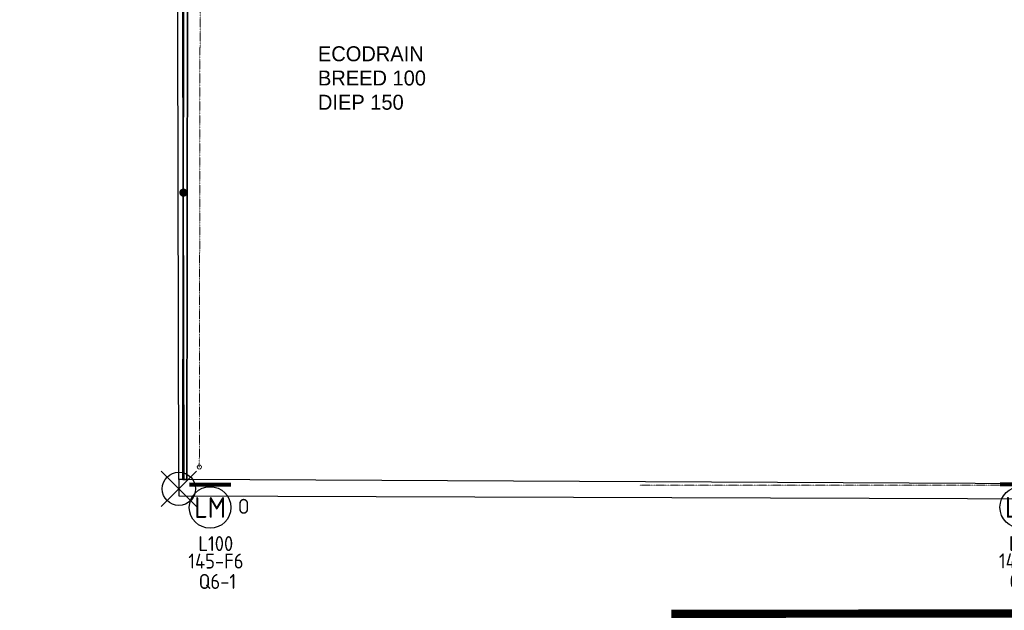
# Model space of a CAD drawing. Header units: metres. Extents: x -270273 to 328371, y -146885 to 591473.
# Tile 18 of 256: x -121995 to -98333, y -36820 to -22619. Entities that reach past the tile are written whole.
import ezdxf
from ezdxf.enums import TextEntityAlignment as Align
from ezdxf.lldxf.tags import DXFTag

# ---------------------------------------------------------------- set-up
doc = ezdxf.new("R2010")
doc.units = ezdxf.units.M
doc.linetypes.add('DASHED', pattern=[19.05, 12.7, -6.35])
doc.linetypes.add('RI-AWZI_TERREINRIOLERING', pattern=[19.8, 6, -1.8, 2.4, -1.8, 1.8, -1.8, 2.4, -1.8])
doc.layers.get('0').update_dxf_attribs({"color": 151})
for name, color, linetype in [('B-ME-IE-VERLICHTING-G', 253, 'Continuous'), ('B-XX-OG-BEBOUWING-G', 1, 'Continuous'), ('B-XX-RI-AWZI_DRAINAGE-T25_HDSR', 7, 'Continuous'), ('B-XX-VH-KANTVERHARDING-G', 253, 'Continuous'), ('B-XX-VH-MOLGOOT-V', 60, 'Continuous')]:
    doc.layers.add(name, color=color, linetype=linetype)
doc.layers.add('B-XX-KL-ELEKTRA-G_HDSR', color=190, linetype='HDSR_Elektra', transparency=0.5)
doc.layers.add('B-XX-RI-AWZI_DRAINAGE-G_HDSR', color=90, linetype='HDSR_Drainage', lineweight=35)
doc.layers.add('B-XX-RI-AWZI_TERREINRIOLERING-G', color=211, linetype='RI-AWZI_TERREINRIOLERING', lineweight=18)
doc.styles.add('BURO-018', font='Isocp.shx', dxfattribs={"height": 360})
doc.styles.add('BURO-025', font='Isocp.shx', dxfattribs={"height": 500})
doc.styles.get("Standard").update_dxf_attribs({"font": 'iv-font.shx'})
doc.styles.add('TAUW-ISOCP', font='tcb_isocp.shx')
tags = doc.linetypes.add('HDSR_Drainage', pattern='A,25,-2,["DR",Standard,S=1.5,R=0,X=0,Y=-0.75],-5', length=32).pattern_tags.tags
tags[6] = DXFTag(74, 10)
tags = doc.linetypes.add('HDSR_Elektra', pattern='A,25,-2,["E",Standard,S=1.5,R=0,X=0,Y=-0.75],-4', length=31).pattern_tags.tags
tags[6] = DXFTag(74, 10)

# ---------------------------------------------------------------- blocks, each defined once
blk = doc.blocks.new('E00172')
at = {"color": 0, "linetype": 'Continuous', "const_width": 0.5}
blk.add_lwpolyline([(-2.5, 0.75), (2.5, 0.75)], dxfattribs=at)
at = {"color": 0, "linetype": 'Continuous'}
blk.add_circle((0, 3.5), 2.5, dxfattribs=at)
at = {"color": 0, "linetype": 'Continuous', "style": 'BURO-018'}
for tag, p in [('E_GKAST', (0, 11.5)), ('E_GROEP', (0, 8.5)), ('E_SGROEP', (4.5, 8.5)), ('E_ARMCODE', (0, 3.5)), ('E_SLET', (4.5, 2.5))]:
    blk.add_attdef(tag, text='', height=1.8, dxfattribs=at).set_placement(p, align=Align.MIDDLE)

msp = doc.modelspace()

# ---------------------------------------------------------------- linework, layer by layer
at = {"layer": 'B-ME-IE-VERLICHTING-G'}
msp.add_lwpolyline([(-117743.9273, -33476.4275), (-118592.2653, -34324.331), (-118168.0963, -33900.3792), (-118592.048, -33476.2102), (-117744.1446, -34324.5482)], dxfattribs=at)
msp.add_circle((-118168.0963, -33900.3792), 399.808, dxfattribs=at)
at = {"layer": 'B-XX-KL-ELEKTRA-G_HDSR', "linetype": 'DASHED', "const_width": 200}
msp.add_lwpolyline([(-88427.2626, -31181.8366), (-88426.0271, -36897.9126), (-106235.4592, -36901.7621), (-106233.5659, -45661.3115)], dxfattribs=at)
at = {"layer": 'B-XX-OG-BEBOUWING-G'}
msp.add_lwpolyline([(-97307.5265, -26650.6998), (-97448.7638, -33775.7666), (-118046.5876, -33672.4893), (-118083.7909, -18986.4376), (-97507.8732, -18910.3546), (-97425.6974, -19284.1823), (-93499.044, -19280.7964), (-74625.0142, -19393.4205), (-74605.8495, -31181.6193), (-76293.7714, -31186.5849), (-76299.4596, -30991.1939), (-81635.4268, -30974.4943), (-81638.9079, -26593.9896), (-94643.5273, -26641.4354)], close=True, dxfattribs=at)
at = {"layer": 'B-XX-RI-AWZI_DRAINAGE-G_HDSR'}
for p, q in [((-118055.1325, -19041.6942), (-118078.234, -33675.3055)), ((-117978.234, -33675.3225), (-117955.1325, -19041.7112)), ((-118078.234, -33675.3055), (-117978.234, -33675.3225))]:
    msp.add_line(p, q, dxfattribs=at)
at = {"layer": 'B-XX-RI-AWZI_DRAINAGE-T25_HDSR', "flags": 128}
msp.add_lwpolyline([(-118059.731, -26777.5678, 0, 0, 0), (-118118.1788, -26858.7088, 0, 76.52, 0), (-118113.7251, -26852.5259, 76.52, 141.44, 0), (-118101.0653, -26834.9507, 141.44, 184.76, 0), (-118082.0931, -26808.6124, 184.76, 200, 0), (-118059.731, -26777.5678, 200, 184.76, 0), (-118037.3689, -26746.5233, 184.76, 141.44, 0), (-118018.3968, -26720.1849, 141.44, 76.52, 0), (-118005.737, -26702.6098, 76.52, 0, 0), (-118001.2833, -26696.4268, 0, 0, 0), (-118059.731, -26777.5678, 0, 0, 0), (-115654.4198, -23438.3589, 0, 0, 0), (-115187.0628, -23438.2579, 0, 0, 0)], format="xyseb", dxfattribs=at)
at = {"layer": 'B-XX-RI-AWZI_TERREINRIOLERING-G'}
msp.add_lwpolyline([(-117678.093, -33375.4636), (-117654.0524, -18593.0983)], dxfattribs=at)
msp.add_lwpolyline([(-97119.7907, -32178.7283), (-97119.5009, -33519.7137, -0.197293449), (-97138.0994, -33565.0411), (-97360.8789, -33790.7119, -0.2005322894), (-97406.7664, -33809.8985), (-107093.228, -33811.9922)], format="xyb", dxfattribs=at)
msp.add_circle((-117678.093, -33375.4636), 50, dxfattribs=at)
at = {"layer": 'B-XX-VH-KANTVERHARDING-G'}
msp.add_lwpolyline([(-118046.5868, -33672.793), (-118166.5872, -33672.7933), (-118203.0343, -19285.2498), (-118083.0347, -19284.9458), (-118046.5876, -33672.4893)], dxfattribs=at)
at = {"layer": 'B-XX-VH-MOLGOOT-V'}
msp.add_lwpolyline([(-139673.2861, -54829.3962), (-139698.1859, -51527.0039, -0.4480398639), (-138342.1018, -50290.3129), (-120892.0539, -50525.7794), (-105340.0898, -50735.6337), (-105333.8088, -45894.5495, -0.4203679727), (-98651.3928, -38141.2929), (-88322.6421, -38240.2232), (-82142.0305, -38221.207), (-82115.2289, -34175.7329), (-89742.0963, -34175.7497), (-118163.8441, -34072.0642), (-118163.845, -33665.5057)], format="xyb", dxfattribs=at)

# ---------------------------------------------------------------- block references
at = {"layer": 'B-ME-IE-VERLICHTING-G'}
ref = msp.add_blockref('E00172', (-117417.8618, -33647.6405), dxfattribs=dict(at, xscale=200, yscale=200, zscale=200, rotation=179.9350771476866))
ref.add_attrib('E_ARMCODE', 'LM', dxfattribs={"layer": '0', "color": 2, "linetype": 'Continuous', "height": 500, "rotation": 0.01238369, "style": 'BURO-025'}).set_placement((-117418.655, -34347.64), align=Align.MIDDLE)
ref.add_attrib('E_SLET', 'O', dxfattribs={"layer": '0', "color": 1, "linetype": 'Continuous', "height": 360, "rotation": 0.01238369, "style": 'BURO-018'}).set_placement((-116611.0237, -34319.7229), align=Align.MIDDLE)
ref.add_attrib('E_GROEP', '145-F6', dxfattribs={"layer": '0', "color": 1, "linetype": 'Continuous', "height": 360, "rotation": 0.01238369, "style": 'BURO-018'}).set_placement((-117279.2531, -35635.8626), align=Align.MIDDLE)
ref.add_attrib('E_GKAST', 'L100', dxfattribs={"layer": '0', "color": 1, "linetype": 'Continuous', "height": 360, "rotation": 0.01238369, "style": 'BURO-018'}).set_placement((-117282.6612, -35215.3499), align=Align.MIDDLE)
ref.add_attrib('E_SGROEP', 'Q6-1', dxfattribs={"layer": '0', "color": 1, "linetype": 'Continuous', "height": 360, "rotation": 0.01238369, "style": 'BURO-018'}).set_placement((-117243.5244, -36127.419), align=Align.MIDDLE)
ref = msp.add_blockref('E00172', (-97935.3286, -33643.4294), dxfattribs=dict(at, xscale=200, yscale=200, zscale=200, rotation=179.9350771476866))
ref.add_attrib('E_ARMCODE', 'LM', dxfattribs={"layer": '0', "color": 2, "linetype": 'Continuous', "height": 500, "rotation": 0.01238369, "style": 'BURO-025'}).set_placement((-97936.1217, -34343.429), align=Align.MIDDLE)
ref.add_attrib('E_SLET', 'O', dxfattribs={"layer": '0', "color": 1, "linetype": 'Continuous', "height": 360, "rotation": 0.01238369, "style": 'BURO-018'}).set_placement((-97128.4904, -34315.5118), align=Align.MIDDLE)
ref.add_attrib('E_GROEP', '145-F6', dxfattribs={"layer": '0', "color": 1, "linetype": 'Continuous', "height": 360, "rotation": 0.01238369, "style": 'BURO-018'}).set_placement((-97798.3961, -35631.6519), align=Align.MIDDLE)
ref.add_attrib('E_GKAST', 'L100', dxfattribs={"layer": '0', "color": 1, "linetype": 'Continuous', "height": 360, "rotation": 0.01238369, "style": 'BURO-018'}).set_placement((-97800.128, -35211.1388), align=Align.MIDDLE)
ref.add_attrib('E_SGROEP', 'Q6-1', dxfattribs={"layer": '0', "color": 1, "linetype": 'Continuous', "height": 360, "rotation": 0.01238369, "style": 'BURO-018'}).set_placement((-97760.9911, -36123.2079), align=Align.MIDDLE)

# ---------------------------------------------------------------- texts
at = {"layer": 'B-XX-RI-AWZI_DRAINAGE-T25_HDSR', "style": 'TAUW-ISOCP'}
for s, p in [('ECODRAIN', (-114827.024, -23618.1801)), ('BREED 100', (-114826.898, -24201.0201)), ('DIEP 150', (-114826.772, -24783.8601))]:
    msp.add_text(s, height=360, rotation=0.01238369, dxfattribs=at).set_placement(p)

doc.saveas('drawing.dxf')
